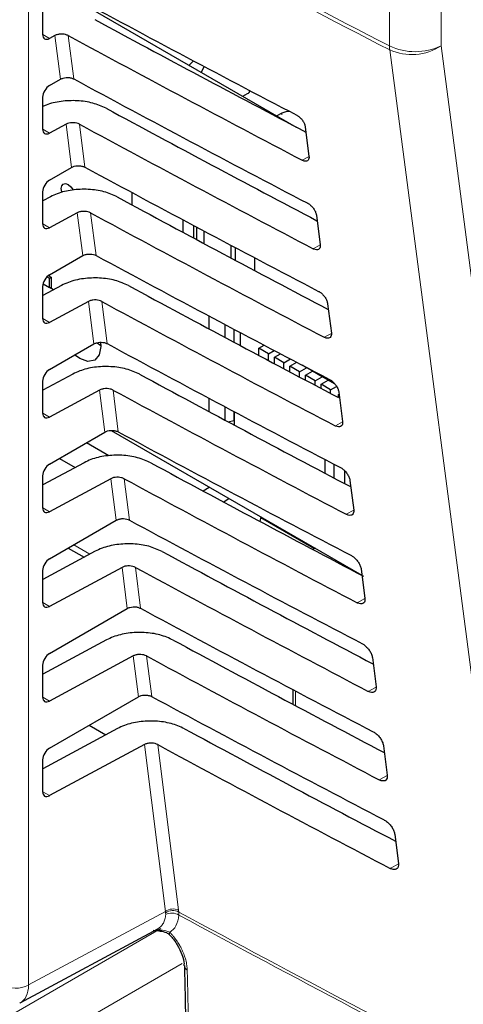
# Paper-space layout 'Blatt2' of a CAD drawing. Header units: millimetres. Extents: x 5 to 418, y 2 to 292.
# Tile 23 of 53: x 111 to 119, y 175 to 192. Entities that reach past the tile are written whole.
import ezdxf

# ---------------------------------------------------------------- set-up
doc = ezdxf.new("R2010")
doc.units = ezdxf.units.MM

psp = doc.layouts.new('Blatt2')

# ---------------------------------------------------------------- linework, layer by layer
at = {"color": 7, "linetype": 'Continuous', "lineweight": 18}
for p, q in [((111.463, 198.217), (111.463, 175.445)), ((117.696, 191.646), (117.696, 194.876)), ((118.586, 194.877), (118.586, 191.647)), ((111.707, 191.844), (111.825, 191.776)), ((112.013, 191.072), (111.918, 191.826)), ((112.149, 191.825), (112.243, 191.076)), ((115.835, 190.46), (115.835, 190.485)), ((112.205, 189.55), (112.111, 190.296)), ((112.342, 190.296), (112.436, 189.554)), ((111.707, 190.211), (111.825, 190.143)), ((116.307, 189.739), (116.191, 189.674)), ((112.398, 188.028), (112.304, 188.767)), ((112.535, 188.767), (112.628, 188.032)), ((111.707, 188.577), (111.825, 188.509)), ((116.499, 188.213), (116.381, 188.147)), ((112.59, 186.506), (112.497, 187.238)), ((112.728, 187.237), (112.82, 186.51)), ((111.707, 186.944), (111.825, 186.876)), ((116.692, 186.687), (116.571, 186.62)), ((112.782, 184.984), (112.691, 185.709)), ((112.922, 185.708), (113.013, 184.988)), ((111.707, 185.311), (111.825, 185.243)), ((116.885, 185.162), (116.761, 185.092)), ((112.974, 183.462), (112.884, 184.18)), ((113.115, 184.179), (113.205, 183.466)), ((111.707, 183.678), (111.825, 183.61)), ((117.078, 183.636), (116.95, 183.565)), ((112.244, 183.04), (112.524, 182.879)), ((113.167, 181.94), (113.077, 182.65)), ((113.308, 182.65), (113.397, 181.944)), ((111.707, 182.045), (111.825, 181.977)), ((117.271, 182.111), (117.14, 182.038)), ((113.359, 180.418), (113.27, 181.121)), ((113.501, 181.121), (113.59, 180.422)), ((117.464, 180.585), (117.33, 180.51)), ((116.074, 180.516), (116.074, 180.263)), ((111.707, 180.412), (111.825, 180.344)), ((113.827, 176.715), (113.463, 179.592)), ((113.694, 179.591), (114.055, 176.734)), ((117.657, 179.059), (117.52, 178.983)), ((111.707, 178.779), (111.825, 178.711)), ((117.85, 177.534), (117.71, 177.456)), ((111.463, 175.445), (113.827, 176.715)), ((113.83, 176.692), (113.827, 176.715)), ((113.831, 176.66), (113.83, 176.692)), ((114.055, 176.734), (114.059, 176.704)), ((114.059, 176.704), (114.06, 176.65)), ((110.991, 174.828), (113.746, 176.418)), ((114.116, 175.815), (111.345, 174.216))]:
    psp.add_line(p, q, dxfattribs=at)
at = {"color": 7, "linetype": 'Continuous', "lineweight": 25}
for p, q in [((111.971, 192.621), (116.085, 190.246)), ((111.707, 191.846), (111.707, 192.395)), ((111.918, 191.826), (111.825, 191.776)), ((114.31, 191.39), (114.239, 191.312)), ((114.497, 191.292), (114.442, 191.195)), ((111.825, 190.964), (112.013, 191.072)), ((115.164, 190.778), (115.245, 190.825)), ((111.707, 190.213), (111.707, 190.762)), ((115.835, 190.485), (115.753, 190.438)), ((112.111, 190.296), (111.825, 190.143)), ((116.242, 190.25), (116.306, 189.741)), ((111.825, 189.331), (112.205, 189.55)), ((111.707, 188.58), (111.707, 189.129)), ((113.245, 189.119), (113.245, 188.907)), ((111.841, 189.044), (111.707, 188.972)), ((112.304, 188.767), (111.825, 188.509)), ((114.136, 188.427), (114.136, 188.643)), ((116.435, 188.724), (116.499, 188.216)), ((114.309, 188.551), (114.309, 188.335)), ((114.368, 188.303), (114.368, 188.52)), ((114.489, 188.455), (114.489, 188.238)), ((114.963, 187.986), (114.963, 188.204)), ((115.034, 188.167), (115.034, 187.948)), ((111.825, 187.698), (112.398, 188.028)), ((115.364, 187.993), (115.364, 187.773)), ((111.781, 187.663), (111.823, 187.638)), ((111.804, 187.684), (111.853, 187.656)), ((111.823, 187.638), (111.853, 187.656)), ((111.823, 187.481), (111.823, 187.638)), ((111.853, 187.656), (111.853, 187.464)), ((112.034, 187.515), (111.707, 187.339)), ((111.707, 186.947), (111.707, 187.496)), ((111.714, 187.544), (111.823, 187.481)), ((111.895, 187.44), (111.823, 187.481)), ((112.497, 187.238), (111.825, 186.876)), ((116.628, 187.199), (116.692, 186.69)), ((114.574, 186.991), (114.574, 186.767)), ((114.858, 186.616), (114.858, 186.84)), ((115.01, 186.759), (115.01, 186.534)), ((115.117, 186.703), (115.117, 186.477)), ((111.825, 186.065), (112.59, 186.506)), ((112.65, 186.522), (112.712, 186.477)), ((115.439, 186.43), (115.532, 186.484)), ((115.439, 186.306), (115.439, 186.43)), ((115.604, 186.335), (115.439, 186.43)), ((115.604, 186.335), (115.705, 186.393)), ((115.604, 186.219), (115.604, 186.335)), ((115.708, 186.275), (115.813, 186.336)), ((115.873, 186.18), (115.708, 186.275)), ((115.708, 186.164), (115.708, 186.275)), ((115.873, 186.18), (115.986, 186.245)), ((115.873, 186.076), (115.873, 186.18)), ((115.977, 186.12), (116.095, 186.188)), ((116.142, 186.025), (115.977, 186.12)), ((115.977, 186.021), (115.977, 186.12)), ((116.142, 186.025), (116.264, 186.095)), ((116.142, 185.934), (116.142, 186.025)), ((116.264, 186.095), (116.191, 186.138)), ((116.246, 185.965), (116.368, 186.035)), ((116.264, 186.095), (116.264, 186.099)), ((116.282, 186.09), (116.744, 185.824)), ((116.368, 186.035), (116.368, 186.04)), ((116.533, 185.94), (116.368, 186.035)), ((112.227, 185.985), (111.707, 185.706)), ((111.707, 185.314), (111.707, 185.863)), ((116.246, 185.88), (116.246, 185.965)), ((116.411, 185.869), (116.246, 185.965)), ((116.411, 185.869), (116.533, 185.94)), ((116.411, 185.793), (116.411, 185.869)), ((116.514, 185.81), (116.637, 185.88)), ((116.533, 185.94), (116.533, 185.945)), ((116.637, 185.88), (116.637, 185.885)), ((116.752, 185.814), (116.637, 185.88)), ((112.691, 185.709), (111.825, 185.243)), ((116.514, 185.738), (116.514, 185.81)), ((116.679, 185.714), (116.514, 185.81)), ((116.679, 185.714), (116.781, 185.773)), ((116.679, 185.651), (116.679, 185.714)), ((114.574, 185.571), (114.574, 185.342)), ((116.816, 185.635), (116.825, 185.641)), ((116.816, 185.579), (116.816, 185.635)), ((116.821, 185.673), (116.885, 185.164)), ((114.858, 185.19), (114.858, 185.42)), ((114.909, 185.162), (115.01, 185.185)), ((115.008, 185.185), (115.016, 185.18)), ((115.01, 185.339), (115.01, 185.185)), ((115.01, 185.185), (115.016, 185.192)), ((115.016, 185.336), (115.016, 185.105)), ((112.892, 185.012), (117.221, 182.513)), ((111.825, 184.431), (112.782, 184.984)), ((112.849, 184.574), (112.461, 184.799)), ((111.998, 184.531), (112.269, 184.375)), ((116.584, 184.274), (116.584, 184.511)), ((112.421, 184.456), (111.707, 184.073)), ((116.743, 184.19), (116.743, 184.428)), ((111.707, 183.681), (111.707, 184.23)), ((112.884, 184.18), (111.825, 183.61)), ((116.92, 184.32), (116.92, 184.097)), ((114.477, 183.968), (114.585, 184.035)), ((117.014, 184.147), (117.078, 183.639)), ((114.929, 183.836), (114.834, 183.777)), ((115.462, 183.442), (115.479, 183.519)), ((115.476, 183.508), (116.403, 182.973)), ((111.825, 182.798), (112.974, 183.462)), ((112.146, 182.984), (112.423, 182.824)), ((116.414, 182.979), (116.375, 182.957)), ((112.614, 182.927), (111.707, 182.439)), ((113.077, 182.65), (111.825, 181.977)), ((111.707, 182.048), (111.707, 182.597)), ((117.207, 182.622), (117.271, 182.113)), ((111.825, 181.165), (113.167, 181.94)), ((112.807, 181.398), (111.707, 180.806)), ((113.27, 181.121), (111.825, 180.344)), ((117.4, 181.096), (117.464, 180.588)), ((111.707, 180.414), (111.707, 180.964)), ((111.825, 179.532), (113.359, 180.418)), ((116.025, 180.542), (116.025, 180.289)), ((112.508, 179.926), (112.797, 179.759)), ((113, 179.869), (111.707, 179.173)), ((113.463, 179.592), (111.825, 178.711)), ((117.593, 179.571), (117.657, 179.062)), ((111.707, 178.781), (111.707, 179.33)), ((117.786, 178.045), (117.85, 177.537)), ((111.317, 175.135), (113.695, 176.413)), ((113.615, 176.392), (113.761, 176.375))]:
    psp.add_line(p, q, dxfattribs=at)
at = {"color": 7, "linetype": 'Continuous', "lineweight": 18, "flags": 128}
for points in [[(118.586, 191.647), (119.766, 182.627), (120.946, 173.614)], [(120.06, 173.543), (119.928, 174.553), (119.399, 178.594), (117.7, 191.577)], [(113.9, 176.308), (113.898, 176.311), (113.896, 176.321), (113.898, 176.334), (113.905, 176.351)]]:
    psp.add_lwpolyline(points, dxfattribs=at)
at = {"color": 7, "linetype": 'Continuous', "lineweight": 25, "flags": 128}
for points in [[(112.04, 189.117), (112.036, 189.128), (112.027, 189.186), (112.036, 189.234), (112.062, 189.263), (112.101, 189.271), (112.147, 189.255), (112.192, 189.218), (112.231, 189.166), (112.234, 189.161)], [(112.708, 186.533), (112.712, 186.463), (112.684, 186.318), (112.605, 186.227), (112.487, 186.204), (112.347, 186.252), (112.259, 186.315)]]:
    psp.add_lwpolyline(points, dxfattribs=at)
at = {"color": 7, "linetype": 'Continuous', "lineweight": 18}
for centre, radius, start, end in [((271.364, 490.123), 335.711, 241.61753, 242.75876), ((271.365, 490.048), 335.705, 241.61758, 242.75876), ((118.14, 192.588), 1.041, 244.78, 295.3751), ((118.294, 191.645), 0.598, 179.8785, 186.5632), ((118.077, 192.438), 0.94, 246.3585, 302.7876), ((113.957, 176.523), 0.233, 65.1129, 124.1357), ((113.955, 176.503), 0.226, 62.583, 123.4037), ((113.936, 176.453), 0.232, 57.9386, 117.0038), ((272.181, 469.643), 332.891, 241.64077, 242.80828), ((272.181, 469.581), 332.883, 241.64019, 242.80847), ((111.232, 175.903), 0.514, 242.6565, 296.7662)]:
    psp.add_arc(centre, radius, start, end, dxfattribs=at)
at = {"color": 7, "linetype": 'Continuous', "lineweight": 25}
for centre, radius, start, end in [((115.201, 190.912), 0.0975, 296.9982, 336.5981), ((115.951, 190.264), 0.25, 83.0931, 117.6932), ((114.235, 175.786), 0.0849, 183.7199, 247.9823)]:
    psp.add_arc(centre, radius, start, end, dxfattribs=at)
for centre, major_axis, ratio, start_param, end_param in [((340.127, 338.005), (333.724, 5.135), 0.587275, 3.950946, 3.967413), ((339.029, 327.06), (331.364, -4.923), 0.567125, 3.968584, 3.983526), ((111.827, 191.913), (0.086, 0.143), 0.587369, 2.36515, 3.918493), ((339.027, 327.059), (332.036, -4.933), 0.567125, 3.968582, 3.985126), ((111.827, 190.829), (0.086, 0.143), 0.587369, 0.811807, 2.36515), ((340.127, 336.372), (333.457, 5.131), 0.587275, 3.950986, 3.967453), ((339.029, 325.427), (331.096, -4.919), 0.567125, 3.968625, 3.983579), ((339.028, 325.426), (331.769, -4.929), 0.567125, 3.968623, 3.985166), ((111.827, 190.28), (0.086, 0.143), 0.587369, 2.36515, 3.918493), ((340.126, 334.739), (333.189, 5.127), 0.587275, 3.951027, 3.967493), ((111.827, 189.196), (0.086, 0.143), 0.587369, 0.811807, 2.36515), ((339.029, 323.794), (330.829, -4.915), 0.567125, 3.968666, 3.983632), ((339.028, 323.793), (331.501, -4.925), 0.567125, 3.968664, 3.985207), ((111.827, 188.647), (0.086, 0.143), 0.587369, 2.36515, 3.918493), ((340.126, 333.105), (332.922, 5.123), 0.587275, 3.951067, 3.967532), ((111.827, 187.563), (0.086, 0.143), 0.587369, 0.811807, 2.36515), ((339.03, 322.161), (330.561, -4.911), 0.567125, 3.968707, 3.983625), ((339.029, 322.16), (331.234, -4.921), 0.567125, 3.968705, 3.985247), ((111.827, 187.014), (0.086, 0.143), 0.587369, 2.36515, 3.918493), ((340.125, 331.472), (332.654, 5.119), 0.587275, 3.951108, 3.967572), ((111.827, 185.93), (0.086, 0.143), 0.587369, 0.811807, 2.36515), ((339.03, 320.528), (330.294, -4.907), 0.567125, 3.968748, 3.983739), ((339.029, 320.528), (330.966, -4.917), 0.567125, 3.968746, 3.985287), ((111.827, 185.381), (0.086, 0.143), 0.587369, 2.36515, 3.918493), ((340.125, 329.839), (332.386, 5.115), 0.587275, 3.951149, 3.967612), ((111.827, 184.297), (0.086, 0.143), 0.587369, 0.811807, 2.36515), ((339.031, 318.895), (330.026, -4.903), 0.567125, 3.968789, 3.983923), ((339.03, 318.895), (330.699, -4.913), 0.567125, 3.968787, 3.985327), ((111.827, 183.747), (0.086, 0.143), 0.587369, 2.36515, 3.918493), ((340.124, 328.205), (332.119, 5.111), 0.587275, 3.951189, 3.967652), ((111.827, 182.663), (0.086, 0.143), 0.587369, 0.811807, 2.36515), ((339.031, 317.263), (329.758, -4.899), 0.567125, 3.96883, 3.983847), ((339.03, 317.262), (330.431, -4.909), 0.567125, 3.968828, 3.985368), ((111.827, 182.114), (0.086, 0.143), 0.587369, 2.36515, 3.918493), ((340.124, 326.572), (331.851, 5.106), 0.587275, 3.95123, 3.967692), ((339.032, 315.63), (329.491, -4.895), 0.567125, 3.968872, 3.983901), ((111.827, 181.03), (0.086, 0.143), 0.587369, 0.811807, 2.36515), ((339.031, 315.629), (330.163, -4.905), 0.567125, 3.96887, 3.985408), ((111.827, 180.481), (0.086, 0.143), 0.587369, 2.36515, 3.918493), ((340.123, 324.939), (331.584, 5.102), 0.587275, 3.951271, 3.967733), ((339.032, 313.997), (329.223, -4.891), 0.567125, 3.968913, 3.983955), ((339.031, 313.996), (329.896, -4.901), 0.567125, 3.968911, 3.985449), ((111.827, 179.397), (0.086, 0.143), 0.587369, 0.811807, 2.36515), ((111.827, 178.848), (0.086, 0.143), 0.587369, 2.36515, 3.918493)]:
    psp.add_ellipse(centre, major_axis=major_axis, ratio=ratio, start_param=start_param, end_param=end_param, dxfattribs=at)
at = {"color": 7, "linetype": 'Continuous', "lineweight": 18}
psp.add_ellipse((110.996, 175.719), major_axis=(-0.325, 0.582), ratio=0.577293, start_param=3.119125, end_param=3.935643, dxfattribs=at)
at = {"color": 7, "linetype": 'Continuous', "lineweight": 25}
for points, knots in [([(112.149, 191.825), (112.134, 191.832), (112.104, 191.845), (112.049, 191.853), (111.992, 191.85), (111.947, 191.84), (111.925, 191.829), (111.918, 191.826)], [0, 0, 0, 0, 0.218777, 0.43751, 0.657479, 0.879863, 1, 1, 1, 1]), ([(112.013, 191.072), (112.028, 191.079), (112.058, 191.094), (112.114, 191.103), (112.171, 191.101), (112.215, 191.09), (112.236, 191.08), (112.243, 191.076)], [0, 0, 0, 0, 0.223618, 0.44726, 0.670215, 0.891746, 1, 1, 1, 1]), ([(112.803, 190.57), (112.729, 190.603), (112.581, 190.669), (112.302, 190.709), (112.021, 190.697), (111.818, 190.651), (111.727, 190.609), (111.707, 190.6)], [0, 0, 0, 0, 0.232727, 0.465407, 0.699402, 0.935967, 1, 1, 1, 1]), ([(116.094, 190.452), (116.1, 190.449), (116.12, 190.438), (116.155, 190.409), (116.195, 190.364), (116.225, 190.312), (116.238, 190.274), (116.241, 190.254), (116.242, 190.25)], [0, 0, 0, 0, 0.081253, 0.29343, 0.506901, 0.72249, 0.939689, 1, 1, 1, 1]), ([(112.342, 190.296), (112.327, 190.302), (112.298, 190.316), (112.242, 190.324), (112.185, 190.321), (112.141, 190.311), (112.119, 190.3), (112.111, 190.296)], [0, 0, 0, 0, 0.218783, 0.437522, 0.657497, 0.879887, 1, 1, 1, 1]), ([(116.306, 189.741), (116.307, 189.735), (116.309, 189.714), (116.302, 189.684), (116.28, 189.661), (116.245, 189.655), (116.213, 189.663), (116.195, 189.672), (116.191, 189.674)], [0, 0, 0, 0, 0.085705, 0.302608, 0.518156, 0.731573, 0.943439, 1, 1, 1, 1]), ([(112.205, 189.55), (112.22, 189.557), (112.25, 189.572), (112.307, 189.58), (112.363, 189.578), (112.407, 189.568), (112.429, 189.557), (112.436, 189.554)], [0, 0, 0, 0, 0.2236241, 0.4472715, 0.6702332, 0.8917694, 1, 1, 1, 1]), ([(112.996, 189.041), (112.922, 189.074), (112.774, 189.14), (112.495, 189.18), (112.213, 189.168), (111.989, 189.115), (111.88, 189.062), (111.841, 189.044)], [0, 0, 0, 0, 0.218789, 0.437534, 0.657515, 0.879913, 1, 1, 1, 1]), ([(116.283, 188.932), (116.289, 188.929), (116.31, 188.917), (116.347, 188.887), (116.387, 188.84), (116.418, 188.788), (116.431, 188.748), (116.434, 188.728), (116.435, 188.724)], [0, 0, 0, 0, 0.084719, 0.296921, 0.510428, 0.726053, 0.943271, 1, 1, 1, 1]), ([(112.535, 188.767), (112.52, 188.773), (112.491, 188.786), (112.435, 188.794), (112.379, 188.792), (112.334, 188.781), (112.312, 188.771), (112.304, 188.767)], [0, 0, 0, 0, 0.218789, 0.4375337, 0.6575145, 0.8799115, 1, 1, 1, 1]), ([(116.499, 188.216), (116.5, 188.209), (116.502, 188.188), (116.495, 188.157), (116.471, 188.133), (116.436, 188.127), (116.403, 188.136), (116.385, 188.145), (116.381, 188.147)], [0, 0, 0, 0, 0.089099, 0.305978, 0.521493, 0.734878, 0.946728, 1, 1, 1, 1]), ([(112.398, 188.028), (112.412, 188.035), (112.442, 188.049), (112.499, 188.058), (112.556, 188.056), (112.6, 188.046), (112.621, 188.035), (112.628, 188.032)], [0, 0, 0, 0, 0.22363, 0.447283, 0.670251, 0.891793, 1, 1, 1, 1]), ([(113.19, 187.512), (113.115, 187.545), (112.967, 187.611), (112.688, 187.65), (112.406, 187.639), (112.182, 187.586), (112.073, 187.533), (112.034, 187.515)], [0, 0, 0, 0, 0.2187953, 0.4375462, 0.6575334, 0.8799369, 1, 1, 1, 1]), ([(116.472, 187.412), (116.479, 187.409), (116.5, 187.396), (116.538, 187.365), (116.579, 187.317), (116.611, 187.263), (116.624, 187.223), (116.627, 187.203), (116.628, 187.199)], [0, 0, 0, 0, 0.088008, 0.300233, 0.513775, 0.729433, 0.94667, 1, 1, 1, 1]), ([(112.728, 187.237), (112.714, 187.244), (112.684, 187.257), (112.628, 187.265), (112.572, 187.263), (112.527, 187.252), (112.505, 187.242), (112.497, 187.238)], [0, 0, 0, 0, 0.218795, 0.437546, 0.657532, 0.879936, 1, 1, 1, 1]), ([(112.59, 186.506), (112.605, 186.513), (112.635, 186.527), (112.691, 186.536), (112.748, 186.534), (112.792, 186.524), (112.813, 186.513), (112.82, 186.51)], [0, 0, 0, 0, 0.223636, 0.447295, 0.670269, 0.891817, 1, 1, 1, 1]), ([(116.692, 186.69), (116.693, 186.683), (116.695, 186.661), (116.687, 186.629), (116.663, 186.605), (116.627, 186.599), (116.593, 186.608), (116.574, 186.618), (116.571, 186.62)], [0, 0, 0, 0, 0.09232, 0.309177, 0.524659, 0.738015, 0.949851, 1, 1, 1, 1]), ([(113.383, 185.983), (113.309, 186.015), (113.16, 186.081), (112.881, 186.121), (112.599, 186.11), (112.376, 186.057), (112.266, 186.004), (112.227, 185.985)], [0, 0, 0, 0, 0.218801, 0.437558, 0.657551, 0.879961, 1, 1, 1, 1]), ([(116.661, 185.892), (116.668, 185.888), (116.691, 185.875), (116.729, 185.843), (116.772, 185.794), (116.804, 185.738), (116.817, 185.697), (116.82, 185.677), (116.821, 185.673)], [0, 0, 0, 0, 0.091132, 0.303381, 0.516954, 0.732645, 0.9499, 1, 1, 1, 1]), ([(112.922, 185.708), (112.907, 185.715), (112.877, 185.728), (112.821, 185.736), (112.765, 185.734), (112.72, 185.723), (112.698, 185.712), (112.691, 185.709)], [0, 0, 0, 0, 0.218801, 0.437558, 0.657551, 0.87996, 1, 1, 1, 1]), ([(112.782, 184.984), (112.797, 184.991), (112.827, 185.005), (112.883, 185.014), (112.94, 185.012), (112.984, 185.002), (113.006, 184.991), (113.013, 184.988)], [0, 0, 0, 0, 0.223642, 0.447307, 0.670287, 0.89184, 1, 1, 1, 1]), ([(116.885, 185.164), (116.886, 185.157), (116.888, 185.134), (116.88, 185.102), (116.855, 185.077), (116.817, 185.072), (116.783, 185.081), (116.764, 185.091), (116.761, 185.092)], [0, 0, 0, 0, 0.09538, 0.312215, 0.527668, 0.740995, 0.952818, 1, 1, 1, 1]), ([(113.576, 184.453), (113.502, 184.486), (113.353, 184.552), (113.075, 184.592), (112.793, 184.581), (112.569, 184.528), (112.459, 184.475), (112.421, 184.456)], [0, 0, 0, 0, 0.218807, 0.43757, 0.65757, 0.879985, 1, 1, 1, 1]), ([(116.85, 184.372), (116.857, 184.368), (116.881, 184.355), (116.921, 184.321), (116.964, 184.27), (116.996, 184.213), (117.01, 184.172), (117.013, 184.151), (117.014, 184.147)], [0, 0, 0, 0, 0.094104, 0.306375, 0.51998, 0.735701, 0.952973, 1, 1, 1, 1]), ([(113.115, 184.179), (113.1, 184.186), (113.07, 184.199), (113.015, 184.207), (112.958, 184.204), (112.913, 184.194), (112.891, 184.183), (112.884, 184.18)], [0, 0, 0, 0, 0.218807, 0.43757, 0.657569, 0.879984, 1, 1, 1, 1]), ([(112.974, 183.462), (112.989, 183.469), (113.019, 183.483), (113.076, 183.492), (113.133, 183.49), (113.177, 183.48), (113.198, 183.469), (113.205, 183.466)], [0, 0, 0, 0, 0.223648, 0.447319, 0.670304, 0.891864, 1, 1, 1, 1]), ([(117.078, 183.639), (117.079, 183.631), (117.081, 183.607), (117.072, 183.574), (117.047, 183.55), (117.008, 183.544), (116.973, 183.553), (116.954, 183.563), (116.95, 183.565)], [0, 0, 0, 0, 0.098292, 0.3151062, 0.5305297, 0.7438302, 0.955641, 1, 1, 1, 1]), ([(113.769, 182.924), (113.695, 182.957), (113.547, 183.023), (113.268, 183.063), (112.986, 183.051), (112.762, 182.998), (112.652, 182.946), (112.614, 182.927)], [0, 0, 0, 0, 0.218813, 0.437582, 0.657588, 0.88001, 1, 1, 1, 1]), ([(117.039, 182.852), (117.047, 182.847), (117.071, 182.834), (117.112, 182.799), (117.156, 182.747), (117.189, 182.689), (117.203, 182.646), (117.206, 182.625), (117.207, 182.622)], [0, 0, 0, 0, 0.096934, 0.309226, 0.522862, 0.738613, 0.9559, 1, 1, 1, 1]), ([(113.308, 182.65), (113.293, 182.656), (113.264, 182.67), (113.208, 182.677), (113.151, 182.675), (113.107, 182.665), (113.085, 182.654), (113.077, 182.65)], [0, 0, 0, 0, 0.218813, 0.437581, 0.657587, 0.880009, 1, 1, 1, 1]), ([(117.271, 182.113), (117.272, 182.106), (117.274, 182.081), (117.265, 182.047), (117.238, 182.022), (117.199, 182.016), (117.163, 182.026), (117.144, 182.036), (117.14, 182.038)], [0, 0, 0, 0, 0.101065, 0.31786, 0.533256, 0.746531, 0.958331, 1, 1, 1, 1]), ([(113.167, 181.94), (113.182, 181.947), (113.212, 181.961), (113.268, 181.97), (113.325, 181.968), (113.369, 181.957), (113.39, 181.947), (113.397, 181.944)], [0, 0, 0, 0, 0.223654, 0.447331, 0.670322, 0.891888, 1, 1, 1, 1]), ([(113.962, 181.395), (113.888, 181.428), (113.74, 181.494), (113.461, 181.534), (113.179, 181.522), (112.955, 181.469), (112.846, 181.416), (112.807, 181.398)], [0, 0, 0, 0, 0.218819, 0.437594, 0.657606, 0.880034, 1, 1, 1, 1]), ([(117.228, 181.331), (117.236, 181.327), (117.261, 181.313), (117.303, 181.277), (117.348, 181.224), (117.382, 181.164), (117.396, 181.121), (117.399, 181.1), (117.4, 181.096)], [0, 0, 0, 0, 0.0996319, 0.3119456, 0.5256103, 0.7413895, 0.9586918, 1, 1, 1, 1]), ([(113.501, 181.121), (113.486, 181.127), (113.457, 181.14), (113.401, 181.148), (113.345, 181.146), (113.3, 181.135), (113.278, 181.125), (113.27, 181.121)], [0, 0, 0, 0, 0.218819, 0.437593, 0.657605, 0.880033, 1, 1, 1, 1]), ([(117.464, 180.588), (117.465, 180.58), (117.467, 180.554), (117.457, 180.519), (117.43, 180.494), (117.389, 180.488), (117.353, 180.499), (117.333, 180.509), (117.33, 180.51)], [0, 0, 0, 0, 0.10371, 0.320486, 0.535856, 0.749107, 0.960896, 1, 1, 1, 1]), ([(113.359, 180.418), (113.374, 180.425), (113.404, 180.439), (113.46, 180.448), (113.517, 180.446), (113.561, 180.435), (113.583, 180.425), (113.59, 180.422)], [0, 0, 0, 0, 0.22366, 0.447343, 0.67034, 0.891912, 1, 1, 1, 1]), ([(114.155, 179.866), (114.081, 179.899), (113.933, 179.965), (113.654, 180.004), (113.372, 179.993), (113.148, 179.94), (113.039, 179.887), (113, 179.869)], [0, 0, 0, 0, 0.218825, 0.437606, 0.657624, 0.880059, 1, 1, 1, 1]), ([(117.417, 179.811), (117.426, 179.807), (117.451, 179.792), (117.495, 179.755), (117.541, 179.7), (117.575, 179.639), (117.589, 179.596), (117.592, 179.574), (117.593, 179.571)], [0, 0, 0, 0, 0.102208, 0.314542, 0.528235, 0.744041, 0.961357, 1, 1, 1, 1]), ([(113.694, 179.591), (113.68, 179.598), (113.65, 179.611), (113.594, 179.619), (113.538, 179.617), (113.493, 179.606), (113.471, 179.596), (113.463, 179.592)], [0, 0, 0, 0, 0.218825, 0.437606, 0.657623, 0.880057, 1, 1, 1, 1]), ([(117.657, 179.062), (117.658, 179.054), (117.66, 179.027), (117.65, 178.992), (117.622, 178.966), (117.58, 178.961), (117.544, 178.971), (117.523, 178.982), (117.52, 178.983)], [0, 0, 0, 0, 0.106236, 0.322993, 0.538338, 0.751567, 0.963346, 1, 1, 1, 1]), ([(117.606, 178.291), (117.615, 178.286), (117.642, 178.271), (117.686, 178.233), (117.733, 178.177), (117.768, 178.115), (117.782, 178.07), (117.785, 178.048), (117.786, 178.045)], [0, 0, 0, 0, 0.104669, 0.317023, 0.530743, 0.746575, 0.963905, 1, 1, 1, 1]), ([(117.85, 177.537), (117.851, 177.528), (117.853, 177.501), (117.843, 177.464), (117.814, 177.438), (117.771, 177.433), (117.734, 177.444), (117.713, 177.454), (117.71, 177.456)], [0, 0, 0, 0, 0.108649, 0.325389, 0.54071, 0.753917, 0.965688, 1, 1, 1, 1]), ([(113.734, 176.375), (113.772, 176.369), (113.833, 176.359), (113.89, 176.321), (113.907, 176.3), (113.912, 176.294)], [0, 0, 0, 0, 0.54369, 0.884884, 1, 1, 1, 1]), ([(113.899, 176.307), (113.906, 176.3), (113.955, 176.253), (114.038, 176.136), (114.117, 175.971), (114.151, 175.839), (114.147, 175.791), (114.147, 175.781)], [0, 0, 0, 0, 0.050198, 0.338746, 0.635183, 0.927589, 1, 1, 1, 1]), ([(114.155, 175.781), (114.16, 175.567), (114.211, 173.054), (114.295, 170.563), (114.372, 168.283)], [0, 0, 0, 0, 0.085161, 1, 1, 1, 1])]:
    psp.add_open_spline(points, degree=3, knots=knots, dxfattribs=at)
at = {"color": 7, "linetype": 'Continuous', "lineweight": 18}
for points, knots in [([(113.694, 176.414), (113.697, 176.415), (113.708, 176.42), (113.727, 176.434), (113.752, 176.456), (113.773, 176.482), (113.791, 176.511), (113.806, 176.544), (113.818, 176.579), (113.827, 176.618), (113.83, 176.646), (113.831, 176.66)], [0, 0, 0, 0, 0.025227, 0.144895, 0.265397, 0.38853, 0.512573, 0.632266, 0.752793, 0.875944, 1, 1, 1, 1]), ([(114.06, 176.65), (114.048, 176.583), (114.025, 176.453), (113.944, 176.384), (113.905, 176.351)], [0, 0, 0, 0, 0.518965, 1, 1, 1, 1]), ([(113.658, 176.394), (113.664, 176.393), (113.684, 176.392), (113.704, 176.391), (113.718, 176.391)], [0, 0, 0, 0, 0.3044002, 1, 1, 1, 1]), ([(113.718, 176.391), (113.758, 176.39), (113.822, 176.39), (113.882, 176.362), (113.905, 176.351)], [0, 0, 0, 0, 0.616269, 1, 1, 1, 1]), ([(113.905, 176.351), (113.917, 176.338), (113.942, 176.312), (113.977, 176.269), (114.011, 176.224), (114.041, 176.181), (114.07, 176.133), (114.097, 176.084), (114.123, 176.03), (114.143, 175.984), (114.161, 175.933), (114.176, 175.883), (114.189, 175.829), (114.197, 175.784), (114.201, 175.743), (114.202, 175.719), (114.203, 175.707)], [0, 0, 0, 0, 0.0724632, 0.1456346, 0.2198616, 0.2948304, 0.3491351, 0.4404376, 0.5146525, 0.5896077, 0.6439454, 0.7353042, 0.8095659, 0.8845695, 0.9421589, 1, 1, 1, 1]), ([(114.203, 175.707), (114.205, 175.618), (114.216, 175.171), (114.264, 173.295), (114.394, 168.658), (114.644, 161.555), (115.001, 153.384), (115.292, 148.077), (115.429, 145.576)], [0, 0, 0, 0, 0.0088086, 0.044043, 0.1849809, 0.4668597, 0.7487682, 1, 1, 1, 1])]:
    psp.add_open_spline(points, degree=3, knots=knots, dxfattribs=at)

doc.saveas('drawing.dxf')
